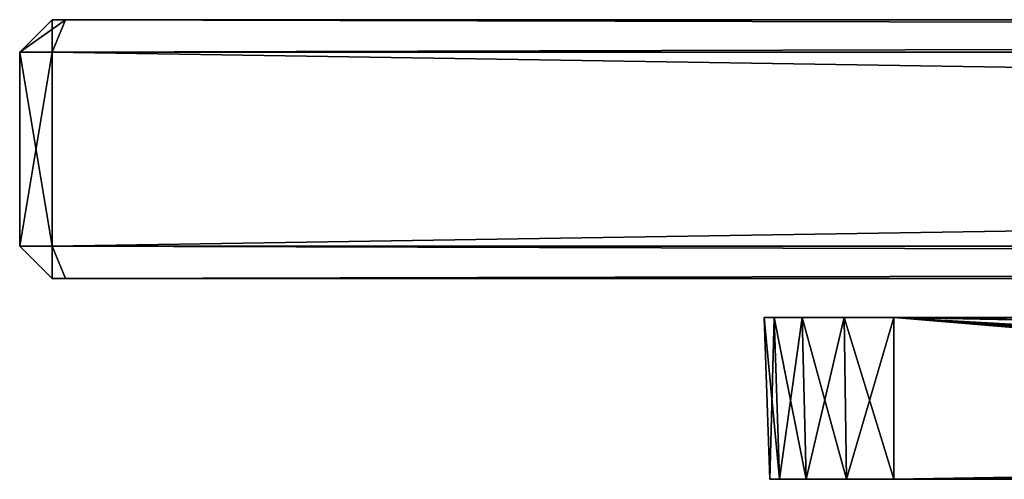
# Model space of a CAD drawing. Header units: millimetres. Extents: x -96 to 96, y -34 to 18.
# Tile 35 of 192: x -96 to -80.79, y 10.5 to 17.6. Entities that reach past the tile are written whole.
import ezdxf

# ---------------------------------------------------------------- set-up
doc = ezdxf.new("R2010")
doc.units = ezdxf.units.MM
doc.header["$LTSCALE"] = 65.185185
for name, color, linetype in [('1', 7, 'CONTINUOUS'), ('10', 7, 'CONTINUOUS'), ('11', 7, 'CONTINUOUS'), ('12', 7, 'CONTINUOUS'), ('1459', 7, 'CONTINUOUS'), ('1460', 7, 'CONTINUOUS'), ('1461', 7, 'CONTINUOUS'), ('1465', 7, 'CONTINUOUS'), ('1466', 7, 'CONTINUOUS'), ('1467', 7, 'CONTINUOUS'), ('1468', 7, 'CONTINUOUS'), ('1471', 7, 'CONTINUOUS'), ('1472', 7, 'CONTINUOUS'), ('1473', 7, 'CONTINUOUS'), ('1474', 7, 'CONTINUOUS'), ('1475', 7, 'CONTINUOUS'), ('1480', 7, 'CONTINUOUS'), ('1481', 7, 'CONTINUOUS'), ('1482', 7, 'CONTINUOUS'), ('1483', 7, 'CONTINUOUS'), ('1484', 7, 'CONTINUOUS'), ('16', 7, 'CONTINUOUS'), ('17', 7, 'CONTINUOUS')]:
    doc.layers.add(name, color=color, linetype=linetype)

msp = doc.modelspace()

# ---------------------------------------------------------------- linework, layer by layer
at = {"layer": '1', "color": 7, "linetype": 'Continuous'}
for points in [[(-84.413, 10.5, -25.5), (-84.267, 10.5, -26.232), (-84.413, 10.5, 25.5), (-84.413, 10.5, -25.5)], [(-84.413, 10.5, 25.5), (-84.267, 10.5, -26.232), (-84.267, 10.5, 26.232), (-84.413, 10.5, 25.5)], [(-84.267, 10.5, 26.232), (-83.852, 10.5, -26.852), (-83.852, 10.5, 26.852), (-84.267, 10.5, 26.232)], [(-84.267, 10.5, -26.232), (-83.852, 10.5, -26.852), (-84.267, 10.5, 26.232), (-84.267, 10.5, -26.232)], [(-83.852, 10.5, -26.852), (-83.232, 10.5, -27.267), (-83.852, 10.5, 26.852), (-83.852, 10.5, -26.852)], [(-83.852, 10.5, 26.852), (-83.232, 10.5, -27.267), (-83.232, 10.5, 27.267), (-83.852, 10.5, 26.852)], [(-83.232, 10.5, 27.267), (-82.5, 10.5, -27.413), (-82.5, 10.5, 27.413), (-83.232, 10.5, 27.267)], [(-83.232, 10.5, -27.267), (-82.5, 10.5, -27.413), (-83.232, 10.5, 27.267), (-83.232, 10.5, -27.267)], [(-76.276, 10.5, 19.974), (-76.276, 10.5, 20.5), (-82.5, 10.5, 27.413), (-76.276, 10.5, 19.974)], [(-76.276, 10.5, 20.5), (-76.102, 10.5, 21.371), (-82.5, 10.5, 27.413), (-76.276, 10.5, 20.5)], [(-76.102, 10.5, 21.371), (-75.609, 10.5, 22.109), (-82.5, 10.5, 27.413), (-76.102, 10.5, 21.371)], [(-75.609, 10.5, 22.109), (-74.871, 10.5, 22.602), (-82.5, 10.5, 27.413), (-75.609, 10.5, 22.109)], [(-82.5, 10.5, 27.413), (-74, 10.5, 22.776), (-52.713, 10.5, 27.413), (-82.5, 10.5, 27.413)], [(-76.443, 10.5, 19.363), (-76.276, 10.5, 19.974), (-82.5, 10.5, 27.413), (-76.443, 10.5, 19.363)], [(-80.376, 10.5, 16), (-80.156, 10.5, 17.082), (-82.5, 10.5, 27.413), (-80.376, 10.5, 16)], [(-80.156, 10.5, 17.082), (-79.532, 10.5, 17.993), (-82.5, 10.5, 27.413), (-80.156, 10.5, 17.082)], [(-79.532, 10.5, 17.993), (-78.602, 10.5, 18.589), (-82.5, 10.5, 27.413), (-79.532, 10.5, 17.993)], [(-78.602, 10.5, 18.589), (-77.513, 10.5, 18.774), (-82.5, 10.5, 27.413), (-78.602, 10.5, 18.589)], [(-77.513, 10.5, 18.774), (-76.897, 10.5, 18.922), (-82.5, 10.5, 27.413), (-77.513, 10.5, 18.774)], [(-76.897, 10.5, 18.922), (-76.443, 10.5, 19.363), (-82.5, 10.5, 27.413), (-76.897, 10.5, 18.922)], [(-74.871, 10.5, 22.602), (-74, 10.5, 22.776), (-82.5, 10.5, 27.413), (-74.871, 10.5, 22.602)], [(-80.156, 10.5, -17.082), (-80.376, 10.5, -16), (-82.5, 10.5, -27.413), (-80.156, 10.5, -17.082)], [(-82.5, 10.5, -27.413), (-80.376, 10.5, -16), (-82.5, 10.5, 27.413), (-82.5, 10.5, -27.413)], [(-52.713, 10.5, -27.413), (-74.871, 10.5, -22.602), (-82.5, 10.5, -27.413), (-52.713, 10.5, -27.413)], [(-74.871, 10.5, -22.602), (-75.609, 10.5, -22.109), (-82.5, 10.5, -27.413), (-74.871, 10.5, -22.602)], [(-75.609, 10.5, -22.109), (-79.532, 10.5, -17.993), (-82.5, 10.5, -27.413), (-75.609, 10.5, -22.109)], [(-79.532, 10.5, -17.993), (-80.156, 10.5, -17.082), (-82.5, 10.5, -27.413), (-79.532, 10.5, -17.993)], [(-80.376, 10.5, -16), (-80.376, 10.5, 16), (-82.5, 10.5, 27.413), (-80.376, 10.5, -16)]]:
    msp.add_3dface(points, dxfattribs=at)
at = {"layer": '10', "color": 7, "linetype": 'Continuous'}
for points in [[(-84.5, 13, -25.5), (-84.413, 10.5, 25.5), (-84.5, 13, 25.5), (-84.5, 13, -25.5)], [(-84.413, 10.5, -25.5), (-84.413, 10.5, 25.5), (-84.5, 13, -25.5), (-84.413, 10.5, -25.5)]]:
    msp.add_3dface(points, dxfattribs=at)
at = {"layer": '11', "color": 7, "linetype": 'Continuous'}
for points in [[(-84.413, 10.5, -25.5), (-84.5, 13, -25.5), (-84.348, 13, -26.265), (-84.413, 10.5, -25.5)], [(-84.267, 10.5, -26.232), (-84.413, 10.5, -25.5), (-84.348, 13, -26.265), (-84.267, 10.5, -26.232)], [(-83.914, 13, -26.914), (-84.267, 10.5, -26.232), (-84.348, 13, -26.265), (-83.914, 13, -26.914)], [(-83.852, 10.5, -26.852), (-84.267, 10.5, -26.232), (-83.914, 13, -26.914), (-83.852, 10.5, -26.852)], [(-83.265, 13, -27.348), (-83.852, 10.5, -26.852), (-83.914, 13, -26.914), (-83.265, 13, -27.348)], [(-83.232, 10.5, -27.267), (-83.852, 10.5, -26.852), (-83.265, 13, -27.348), (-83.232, 10.5, -27.267)], [(-82.5, 13, -27.5), (-83.232, 10.5, -27.267), (-83.265, 13, -27.348), (-82.5, 13, -27.5)], [(-82.5, 10.5, -27.413), (-83.232, 10.5, -27.267), (-82.5, 13, -27.5), (-82.5, 10.5, -27.413)]]:
    msp.add_3dface(points, dxfattribs=at)
at = {"layer": '12', "color": 7, "linetype": 'Continuous'}
for points in [[(-82.5, 13, -27.5), (82.5, 13, -27.5), (-52.589, 11, -27.43), (-82.5, 13, -27.5)], [(-82.5, 10.5, -27.413), (-82.5, 13, -27.5), (-52.589, 11, -27.43), (-82.5, 10.5, -27.413)], [(-52.649, 10.762, -27.422), (-82.5, 10.5, -27.413), (-52.589, 11, -27.43), (-52.649, 10.762, -27.422)], [(-52.713, 10.5, -27.413), (-82.5, 10.5, -27.413), (-52.649, 10.762, -27.422), (-52.713, 10.5, -27.413)]]:
    msp.add_3dface(points, dxfattribs=at)
at = {"layer": '1459', "color": 253, "linetype": 'Continuous', "true_color": 0xb2b2b2}
for points in [[(-95.293, 17.6, -40), (-95.5, 17.6, -39.793), (-95.293, 17.6, 40), (-95.293, 17.6, -40)], [(-95.293, 17.6, 40), (-95.5, 17.6, -39.793), (-95.5, 17.6, 39.793), (-95.293, 17.6, 40)], [(-95.293, 17.6, -40), (-95.293, 17.6, 40), (-70, 17.6, 8), (-95.293, 17.6, -40)], [(-95.293, 17.6, -40), (-70, 17.6, 8), (-70, 17.6, -16.5), (-95.293, 17.6, -40)], [(70, 17.6, -16.5), (-95.293, 17.6, -40), (-70, 17.6, -16.5), (70, 17.6, -16.5)], [(-95.293, 17.6, 40), (95.293, 17.6, 40), (-70, 17.6, 8), (-95.293, 17.6, 40)], [(95.293, 17.6, -40), (-95.293, 17.6, -40), (70, 17.6, -16.5), (95.293, 17.6, -40)]]:
    msp.add_3dface(points, dxfattribs=at)
at = {"layer": '1460', "color": 7, "linetype": 'Continuous'}
for points in [[(-95.5, 13.6, 39.793), (-95.293, 13.6, -40), (-95.293, 13.6, 40), (-95.5, 13.6, 39.793)], [(-95.5, 13.6, -39.793), (-95.293, 13.6, -40), (-95.5, 13.6, 39.793), (-95.5, 13.6, -39.793)], [(-95.293, 13.6, 40), (-70, 13.6, 8), (70, 13.6, 8), (-95.293, 13.6, 40)], [(-70, 13.6, 8), (-95.293, 13.6, 40), (-70, 13.6, -16.5), (-70, 13.6, 8)], [(95.293, 13.6, 40), (-95.293, 13.6, 40), (70, 13.6, 8), (95.293, 13.6, 40)], [(-13.075, 13.6, -35.226), (-95.293, 13.6, -40), (-12.362, 13.6, -35.347), (-13.075, 13.6, -35.226)], [(-70, 13.6, -16.5), (-95.293, 13.6, -40), (-13.075, 13.6, -35.226), (-70, 13.6, -16.5)], [(-95.293, 13.6, -40), (95.293, 13.6, -40), (-12.362, 13.6, -35.347), (-95.293, 13.6, -40)], [(-95.293, 13.6, 40), (-95.293, 13.6, -40), (-70, 13.6, -16.5), (-95.293, 13.6, 40)]]:
    msp.add_3dface(points, dxfattribs=at)
at = {"layer": '1461', "color": 253, "linetype": 'Continuous', "true_color": 0xb2b2b2}
for points in [[(95.5, 14.1, 40.5), (-95.5, 17.1, 40.5), (-95.5, 14.1, 40.5), (95.5, 14.1, 40.5)], [(95.5, 17.1, 40.5), (-95.5, 17.1, 40.5), (95.5, 14.1, 40.5), (95.5, 17.1, 40.5)]]:
    msp.add_3dface(points, dxfattribs=at)
at = {"layer": '1465', "color": 253, "linetype": 'Continuous', "true_color": 0xb2b2b2}
for points in [[(95.5, 17.1, -40.5), (95.5, 14.1, -40.5), (-95.5, 14.1, -40.5), (95.5, 17.1, -40.5)], [(-95.5, 17.1, -40.5), (95.5, 17.1, -40.5), (-95.5, 14.1, -40.5), (-95.5, 17.1, -40.5)]]:
    msp.add_3dface(points, dxfattribs=at)
at = {"layer": '1466', "color": 253, "linetype": 'Continuous', "true_color": 0xb2b2b2}
for points in [[(-95.5, 17.1, -40.5), (-95.5, 14.1, -40.5), (-96, 17.1, -40), (-95.5, 17.1, -40.5)], [(-96, 17.1, -40), (-95.5, 14.1, -40.5), (-96, 14.1, -40), (-96, 17.1, -40)]]:
    msp.add_3dface(points, dxfattribs=at)
at = {"layer": '1467', "color": 253, "linetype": 'Continuous', "true_color": 0xb2b2b2}
for points in [[(-96, 17.1, 40), (-96, 17.1, -40), (-96, 14.1, 40), (-96, 17.1, 40)], [(-96, 17.1, -40), (-96, 14.1, -40), (-96, 14.1, 40), (-96, 17.1, -40)]]:
    msp.add_3dface(points, dxfattribs=at)
at = {"layer": '1468', "color": 253, "linetype": 'Continuous', "true_color": 0xb2b2b2}
for points in [[(-95.5, 14.1, 40.5), (-95.5, 17.1, 40.5), (-96, 14.1, 40), (-95.5, 14.1, 40.5)], [(-95.5, 17.1, 40.5), (-96, 17.1, 40), (-96, 14.1, 40), (-95.5, 17.1, 40.5)]]:
    msp.add_3dface(points, dxfattribs=at)
at = {"layer": '1471', "color": 253, "linetype": 'Continuous', "true_color": 0xb2b2b2}
for points in [[(-95.293, 17.6, -40), (95.293, 17.6, -40), (-95.5, 17.1, -40.5), (-95.293, 17.6, -40)], [(95.293, 17.6, -40), (95.5, 17.1, -40.5), (-95.5, 17.1, -40.5), (95.293, 17.6, -40)]]:
    msp.add_3dface(points, dxfattribs=at)
at = {"layer": '1472', "color": 253, "linetype": 'Continuous', "true_color": 0xb2b2b2}
for points in [[(-95.5, 17.6, -39.793), (-95.5, 17.1, -40.5), (-96, 17.1, -40), (-95.5, 17.6, -39.793)], [(-95.5, 17.6, -39.793), (-95.293, 17.6, -40), (-95.5, 17.1, -40.5), (-95.5, 17.6, -39.793)]]:
    msp.add_3dface(points, dxfattribs=at)
at = {"layer": '1473', "color": 253, "linetype": 'Continuous', "true_color": 0xb2b2b2}
for points in [[(-95.5, 17.6, -39.793), (-96, 17.1, -40), (-96, 17.1, 40), (-95.5, 17.6, -39.793)], [(-95.5, 17.6, 39.793), (-95.5, 17.6, -39.793), (-96, 17.1, 40), (-95.5, 17.6, 39.793)]]:
    msp.add_3dface(points, dxfattribs=at)
at = {"layer": '1474', "color": 253, "linetype": 'Continuous', "true_color": 0xb2b2b2}
for points in [[(-95.293, 17.6, 40), (-95.5, 17.6, 39.793), (-96, 17.1, 40), (-95.293, 17.6, 40)], [(-95.5, 17.1, 40.5), (-95.293, 17.6, 40), (-96, 17.1, 40), (-95.5, 17.1, 40.5)]]:
    msp.add_3dface(points, dxfattribs=at)
at = {"layer": '1475', "color": 253, "linetype": 'Continuous', "true_color": 0xb2b2b2}
for points in [[(-95.293, 17.6, 40), (-95.5, 17.1, 40.5), (95.5, 17.1, 40.5), (-95.293, 17.6, 40)], [(95.293, 17.6, 40), (-95.293, 17.6, 40), (95.5, 17.1, 40.5), (95.293, 17.6, 40)]]:
    msp.add_3dface(points, dxfattribs=at)
at = {"layer": '1480', "color": 253, "linetype": 'Continuous', "true_color": 0xb2b2b2}
for points in [[(95.5, 14.1, -40.5), (-95.293, 13.6, -40), (-95.5, 14.1, -40.5), (95.5, 14.1, -40.5)], [(95.293, 13.6, -40), (-95.293, 13.6, -40), (95.5, 14.1, -40.5), (95.293, 13.6, -40)]]:
    msp.add_3dface(points, dxfattribs=at)
at = {"layer": '1481', "color": 253, "linetype": 'Continuous', "true_color": 0xb2b2b2}
for points in [[(-95.5, 14.1, -40.5), (-95.5, 13.6, -39.793), (-96, 14.1, -40), (-95.5, 14.1, -40.5)], [(-95.293, 13.6, -40), (-95.5, 13.6, -39.793), (-95.5, 14.1, -40.5), (-95.293, 13.6, -40)]]:
    msp.add_3dface(points, dxfattribs=at)
at = {"layer": '1482', "color": 253, "linetype": 'Continuous', "true_color": 0xb2b2b2}
for points in [[(-96, 14.1, -40), (-95.5, 13.6, 39.793), (-96, 14.1, 40), (-96, 14.1, -40)], [(-95.5, 13.6, -39.793), (-95.5, 13.6, 39.793), (-96, 14.1, -40), (-95.5, 13.6, -39.793)]]:
    msp.add_3dface(points, dxfattribs=at)
at = {"layer": '1483', "color": 253, "linetype": 'Continuous', "true_color": 0xb2b2b2}
for points in [[(-95.5, 13.6, 39.793), (-95.5, 14.1, 40.5), (-96, 14.1, 40), (-95.5, 13.6, 39.793)], [(-95.5, 13.6, 39.793), (-95.293, 13.6, 40), (-95.5, 14.1, 40.5), (-95.5, 13.6, 39.793)]]:
    msp.add_3dface(points, dxfattribs=at)
at = {"layer": '1484', "color": 253, "linetype": 'Continuous', "true_color": 0xb2b2b2}
for points in [[(-95.293, 13.6, 40), (95.293, 13.6, 40), (-95.5, 14.1, 40.5), (-95.293, 13.6, 40)], [(95.293, 13.6, 40), (95.5, 14.1, 40.5), (-95.5, 14.1, 40.5), (95.293, 13.6, 40)]]:
    msp.add_3dface(points, dxfattribs=at)
at = {"layer": '16', "color": 7, "linetype": 'Continuous'}
for points in [[(-47.411, 11, 27.43), (47.287, 10.5, 27.413), (-82.5, 13, 27.5), (-47.411, 11, 27.43)], [(47.287, 10.5, 27.413), (47.347, 10.743, 27.421), (-82.5, 13, 27.5), (47.287, 10.5, 27.413)], [(-52.713, 10.5, 27.413), (-52.654, 10.742, 27.421), (-82.5, 13, 27.5), (-52.713, 10.5, 27.413)], [(-82.5, 10.5, 27.413), (-52.713, 10.5, 27.413), (-82.5, 13, 27.5), (-82.5, 10.5, 27.413)], [(-52.654, 10.742, 27.421), (-52.589, 11, 27.43), (-82.5, 13, 27.5), (-52.654, 10.742, 27.421)], [(-52.589, 11, 27.43), (-47.411, 11, 27.43), (-82.5, 13, 27.5), (-52.589, 11, 27.43)], [(-82.5, 13, 27.5), (47.411, 11, 27.43), (52.589, 11, 27.43), (-82.5, 13, 27.5)], [(47.347, 10.743, 27.421), (47.411, 11, 27.43), (-82.5, 13, 27.5), (47.347, 10.743, 27.421)], [(82.5, 13, 27.5), (-82.5, 13, 27.5), (52.589, 11, 27.43), (82.5, 13, 27.5)]]:
    msp.add_3dface(points, dxfattribs=at)
at = {"layer": '17', "color": 7, "linetype": 'Continuous'}
for points in [[(-84.5, 13, 25.5), (-84.267, 10.5, 26.232), (-84.348, 13, 26.265), (-84.5, 13, 25.5)], [(-84.413, 10.5, 25.5), (-84.267, 10.5, 26.232), (-84.5, 13, 25.5), (-84.413, 10.5, 25.5)], [(-84.348, 13, 26.265), (-83.852, 10.5, 26.852), (-83.914, 13, 26.914), (-84.348, 13, 26.265)], [(-84.267, 10.5, 26.232), (-83.852, 10.5, 26.852), (-84.348, 13, 26.265), (-84.267, 10.5, 26.232)], [(-83.914, 13, 26.914), (-83.232, 10.5, 27.267), (-83.265, 13, 27.348), (-83.914, 13, 26.914)], [(-83.852, 10.5, 26.852), (-83.232, 10.5, 27.267), (-83.914, 13, 26.914), (-83.852, 10.5, 26.852)], [(-82.5, 10.5, 27.413), (-82.5, 13, 27.5), (-83.265, 13, 27.348), (-82.5, 10.5, 27.413)], [(-83.232, 10.5, 27.267), (-82.5, 10.5, 27.413), (-83.265, 13, 27.348), (-83.232, 10.5, 27.267)]]:
    msp.add_3dface(points, dxfattribs=at)

doc.saveas('drawing.dxf')
